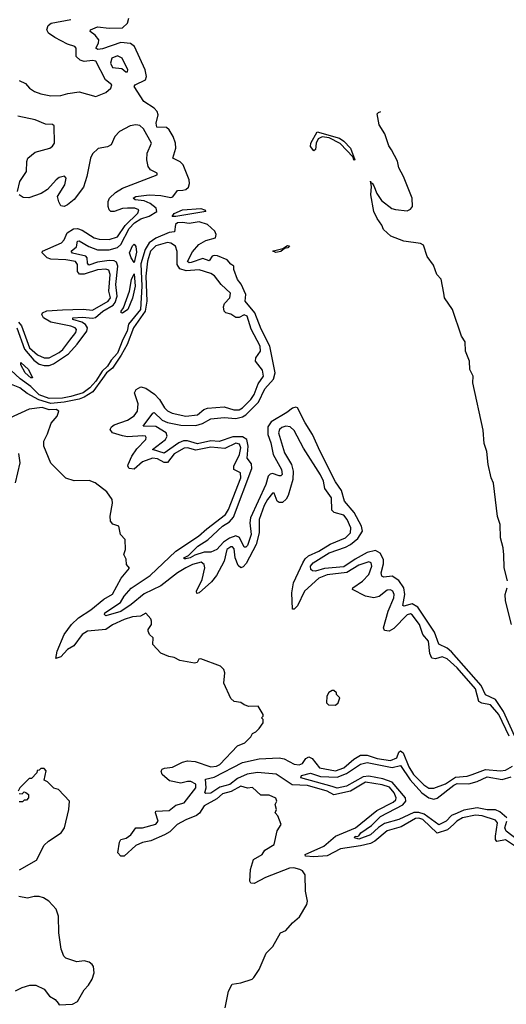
# Model space of a CAD drawing. Extents: x 2293139 to 2515392, y 824115 to 1006937.
# Tile 189 of 256: x 2417238 to 2420160, y 935556 to 941465. Entities that reach past the tile are written whole.
import ezdxf

# ---------------------------------------------------------------- set-up
doc = ezdxf.new("R2010")
doc.units = 0

msp = doc.modelspace()

# ---------------------------------------------------------------- linework, layer by layer
at = {"layer": '0CON10XD'}
for points in [[(2417235, 941100), (2417273.2, 941083.2), (2417297.1, 941055), (2417326.2, 941035), (2417365, 941020.5), (2417425, 941009.2), (2417485, 941010.6), (2417526.9, 941023.1), (2417595, 941032.1), (2417695, 941004.8), (2417755, 941028.9), (2417785.8, 941055), (2417791.4, 941075), (2417753.4, 941105), (2417695.4, 941215.4), (2417675, 941220.9), (2417625, 941215.2), (2417601.7, 941221.7), (2417577.7, 941245), (2417576.2, 941295), (2417568.6, 941305), (2417525, 941317.5), (2417449.2, 941359.2), (2417410.9, 941385), (2417400, 941405), (2417409.1, 941430.9), (2417426.4, 941443.6), (2417545, 941466.8)], [(2417774.6, 941415.4), (2417855, 941416.3), (2417885, 941443.8), (2417894, 941475)], [(2417220.4, 939615), (2417267.2, 939487.2), (2417322.1, 939422.1), (2417355, 939398), (2417385, 939388.8), (2417415, 939389.6), (2417440.8, 939399.2), (2417529.8, 939460.2), (2417582.9, 939517.1), (2417641, 939595), (2417645.2, 939615), (2417633.7, 939635), (2417610, 939650), (2417557.1, 939665), (2417556.7, 939675), (2417615, 939680.3), (2417674.2, 939674.2), (2417692.4, 939677.6), (2417736.5, 939715), (2417798.6, 939751.4), (2417811.5, 939768.5), (2417823, 939805), (2417815.3, 939875), (2417826.2, 939985), (2417819.5, 940009.5), (2417805, 940018.8), (2417775, 940019.9), (2417705, 940010.3), (2417652.8, 939992.8), (2417644.4, 940004.4), (2417643.2, 940035), (2417634.3, 940045), (2417555, 940063.6), (2417546.2, 940075), (2417578.5, 940101.5), (2417584.3, 940135.7), (2417595, 940137.9), (2417653.2, 940103.2), (2417705, 940084), (2417775, 940084.1), (2417825, 940097.4), (2417845, 940115.6), (2417895, 940211.1), (2417926.2, 940245), (2417965, 940270.2), (2418014.3, 940285.7), (2418061.8, 940315), (2418056.2, 940335), (2418021.8, 940361.8), (2417985, 940378.1), (2417931.4, 940385), (2417919.5, 940395), (2417935.8, 940404.2), (2418015, 940413.7), (2418085, 940410.2), (2418145, 940397.2), (2418157.2, 940402.8), (2418185, 940439.4), (2418218, 940442), (2418235, 940445.6), (2418250.8, 940459.2), (2418257.5, 940482.5), (2418255.4, 940505), (2418219.2, 940595), (2418201.6, 940611.6), (2418156.7, 940635), (2418175.4, 940695), (2418173.4, 940725), (2418159.7, 940765), (2418136.2, 940805), (2418119, 940819), (2418060.9, 940820.9), (2418057.6, 940845), (2418068.8, 940895), (2418063.8, 940915), (2418044.9, 940934.9), (2417983.5, 940973.5), (2417924.6, 941065), (2417931.8, 941075), (2417993.5, 941105), (2417999.7, 941125), (2417991.6, 941165), (2417928, 941305), (2417902.4, 941322.4), (2417845, 941327.4), (2417735, 941290.2), (2417706.1, 941286.1), (2417694.1, 941294.1), (2417710, 941325), (2417712.3, 941345), (2417691.7, 941371.7), (2417661.2, 941395), (2417663.3, 941405), (2417705, 941421.8), (2417774.6, 941415.4)], [(2417885, 941152.5), (2417886.5, 941165), (2417853.8, 941235), (2417825, 941248.1), (2417791.3, 941235), (2417783.2, 941205), (2417795, 941178.4), (2417851.4, 941171.4), (2417875, 941153.1), (2417885, 941152.5)], [(2420166.3, 938096.3), (2420147.2, 938175), (2420144.2, 938254.2), (2420141.3, 938295), (2420125.6, 938355), (2420123.1, 938435), (2420106.1, 938483.9), (2420083.9, 938683.9), (2420069.2, 938715), (2420051.2, 938795), (2420043.8, 938873.8), (2420027.7, 938922.3), (2420021.6, 939001.6), (2419959.1, 939285), (2419961.5, 939325), (2419941, 939365), (2419938.6, 939415), (2419915.3, 939475), (2419912.2, 939532.3), (2419891.1, 939565), (2419836.6, 939726.6), (2419788.7, 939795), (2419783.8, 939823.8), (2419768.2, 939908.2), (2419743.3, 939935), (2419722.1, 939992.1), (2419685, 940043.6), (2419662.1, 940112.1), (2419645, 940122.5), (2419545, 940136.7), (2419467.1, 940165), (2419421.9, 940205), (2419412.5, 940232.5), (2419385, 940271.3), (2419365, 940314.4), (2419345.8, 940415), (2419350.4, 940465), (2419346.1, 940486.1), (2419344.1, 940495.9), (2419346.1, 940486.1), (2419355, 940483.8), (2419365, 940467.5), (2419381.4, 940421.4), (2419409.6, 940379.6), (2419473, 940333), (2419495, 940325.2), (2419565, 940318.3), (2419585, 940327.2), (2419597.5, 940345), (2419594, 940394), (2419543.2, 940525), (2419515, 940576.2), (2419506.1, 940616.1), (2419469.5, 940685), (2419455, 940708.8), (2419430.3, 940780.3), (2419396.2, 940835), (2419385, 940900), (2419391.7, 940908.3), (2419405.7, 940914.1)], [(2417224, 940435), (2417238.6, 940495), (2417277.9, 940555), (2417280.7, 940615), (2417287.1, 940635), (2417330.5, 940669.5), (2417418.4, 940695), (2417435, 940706.7), (2417445.9, 940725), (2417445, 940828.6), (2417435, 940836.2), (2417392.3, 940837.7), (2417329.6, 940865), (2417227.2, 940887.2)], [(2417537.7, 939542.3), (2417575, 939588.2), (2417578.8, 939605), (2417571.3, 939615), (2417545, 939625.8), (2417425, 939648.8), (2417381.1, 939675), (2417370.4, 939695), (2417374, 939706), (2417401.2, 939718.8), (2417495, 939724.2), (2417617.9, 939727.9), (2417675, 939721.3), (2417768.6, 939775), (2417783.3, 939795), (2417772.6, 939835), (2417780.2, 939935), (2417772.2, 939962.2), (2417755, 939967), (2417705, 939964.5), (2417625, 939937.7), (2417597, 939937), (2417583.8, 939953.8), (2417583.8, 939995), (2417573, 940013), (2417515, 940023.5), (2417425, 940027.2), (2417402.4, 940035), (2417372.2, 940065), (2417375, 940076.8), (2417488.2, 940125), (2417505.5, 940144.5), (2417523.3, 940186.7), (2417560.1, 940209.9), (2417585, 940211.4), (2417612.1, 940202.1), (2417685, 940156.4), (2417715, 940148.4), (2417775.3, 940145.3), (2417825, 940161.6), (2417870.3, 940229.7), (2417947.4, 940305), (2417953.7, 940323.7), (2417930, 940335), (2417885, 940334.2), (2417855, 940331.1), (2417805, 940313.5), (2417785, 940314.3), (2417774.6, 940324.6), (2417769.6, 940345), (2417769.7, 940375), (2417777.8, 940395), (2417812.4, 940427.6), (2417855, 940453.7), (2418063.3, 940535), (2418062.5, 940545), (2418023.8, 940563.8), (2418009.1, 940585), (2418002, 940625), (2418003.1, 940665), (2418028.5, 940725), (2417980.9, 940810.9), (2417959.6, 940829.6), (2417935, 940833.6), (2417901.9, 940828.1), (2417837.8, 940795), (2417808.2, 940765), (2417787.7, 940715), (2417765, 940703.1), (2417708.1, 940691.9), (2417675, 940660.8), (2417663, 940635), (2417640.2, 940525), (2417619.8, 940460.2), (2417564, 940386), (2417525, 940353.4), (2417505, 940343.9), (2417485, 940347.8), (2417472, 940372), (2417465.3, 940404.7), (2417508, 940475), (2417517.4, 940515), (2417506.5, 940526.5), (2417475, 940518), (2417455.8, 940505), (2417403.8, 940446.2), (2417367.3, 940422.7), (2417293.1, 940396.9), (2417257.8, 940397.8), (2417233.6, 940415)], [(2419245, 940622.9), (2419239.3, 940639.3), (2419161.2, 940721.2), (2419096.8, 940756.8), (2419055, 940761.6), (2419030.5, 940749.5), (2419017.5, 940725), (2419014.4, 940685.6), (2419005, 940678.1), (2418983.9, 940705), (2418986.5, 940725), (2419025, 940791.5), (2419158, 940755), (2419185, 940736.7), (2419225, 940694.4), (2419250, 940625), (2419245, 940622.9)], [(2418175, 940284), (2418154.1, 940284.1), (2418165, 940302), (2418215, 940323.5), (2418325, 940332.7), (2418347.5, 940325), (2418356.2, 940315), (2418175, 940284)], [(2420250.5, 937075), (2420142.5, 937312.5), (2420094.7, 937384.7), (2420035, 937413.3), (2420009.7, 937469.7), (2419830.2, 937670.2), (2419803.9, 937693.9), (2419755, 937717.3), (2419729.4, 937789.4), (2419629, 937939), (2419595, 937958.6), (2419545, 937945.5), (2419538.3, 937948.3), (2419551.3, 938015), (2419543.6, 938055), (2419515, 938099.6), (2419475.2, 938125.2), (2419425, 938120), (2419412.2, 938125), (2419407.9, 938145), (2419421.7, 938198.3), (2419422, 938225), (2419402.5, 938262.5), (2419375, 938279.3), (2419325, 938266.3), (2419252.4, 938227.6), (2419185, 938181.4), (2419068.4, 938171.6), (2419015, 938155.4), (2418996.4, 938156.4), (2418985.7, 938165), (2418984.7, 938185), (2418999.2, 938205), (2419096.6, 938265), (2419195, 938299.3), (2419225, 938315.9), (2419268.3, 938351.7), (2419296.2, 938395), (2419291.2, 938425), (2419246.9, 938506.9), (2419188.4, 938575), (2419169.6, 938639.6), (2419135, 938690.7), (2419043, 938873), (2418996.3, 938976.3), (2418951, 939045), (2418905, 939135.8), (2418895, 939139.6), (2418875, 939134.1), (2418842.1, 939107.9), (2418748.2, 939051.8), (2418728.5, 939021.5), (2418727.3, 938975), (2418745.7, 938925), (2418759.5, 938855), (2418809.5, 938765), (2418812.9, 938735), (2418805, 938727.1), (2418795, 938727.2), (2418755, 938741.9), (2418741.9, 938738.1), (2418730.7, 938725), (2418716, 938675), (2418623.9, 938475), (2418620, 938445), (2418627.9, 938375), (2418605, 938308.5), (2418595, 938299.2), (2418585, 938300), (2418557.3, 938357.3), (2418535, 938366.7), (2418497, 938353), (2418460.7, 938329.3), (2418422, 938285), (2418385, 938270), (2418345, 938269.1), (2418289.2, 938250.8), (2418261.2, 938235), (2418235, 938230), (2418225, 938230), (2418223.8, 938235), (2418250.6, 938249.4), (2418307.1, 938305), (2418367.4, 938342.6), (2418455, 938424.8), (2418498.2, 938451.8), (2418521.5, 938478.5), (2418631.7, 938771.7), (2418629.1, 938799.1), (2418603.1, 938833.1), (2418609.9, 938905), (2418601.1, 938945), (2418575, 938961.3), (2418518.4, 938961.6), (2418435, 938934.3), (2418385, 938937.6), (2418305, 938920.2), (2418245, 938937.4), (2418221.7, 938938.3), (2418193.7, 938926.3), (2418105, 938863.7), (2418034.2, 938885), (2418113.5, 938946.5), (2418123.5, 938965), (2418116.8, 938985), (2418055, 939023.4), (2417979.2, 939025), (2418036.4, 939103.6), (2418045, 939106.9), (2418092.5, 939062.5), (2418125, 939048.4), (2418205, 939030.6), (2418295, 939030.2), (2418335, 939041), (2418385, 939070), (2418465, 939076.6), (2418535, 939072.4), (2418575, 939080.9), (2418596.3, 939093.7), (2418671.2, 939168.8), (2418709.5, 939250.5), (2418761.9, 939308.1), (2418772.5, 939345), (2418740, 939505), (2418688.6, 939608.6), (2418648.8, 939705), (2418592.5, 939775), (2418596.2, 939815), (2418567, 939877), (2418545, 939905.8), (2418522.8, 939965), (2418523.8, 939985), (2418505, 939997.3), (2418483.4, 940023.4), (2418425, 940047.9), (2418405, 940049.6), (2418394, 940045), (2418375, 940017.3), (2418337.5, 940032.5), (2418267, 940007), (2418255, 940005.3), (2418245, 940014.2), (2418275, 940071.9), (2418313.4, 940116.6), (2418355, 940139.5), (2418413.8, 940156.2), (2418416.8, 940175), (2418409.2, 940195), (2418366, 940236), (2418315, 940251), (2418255, 940241.5), (2418215, 940247.9), (2418184.7, 940245), (2418172.4, 940235), (2418167.4, 940192.6), (2418135, 940187.3), (2418055, 940154.7), (2418014.8, 940125.2), (2417990.4, 940085), (2417965, 940000)], [(2419456.2, 937795), (2419428.8, 937798.8), (2419422.7, 937815), (2419449.7, 937915), (2419485.2, 937995), (2419486.7, 938015), (2419478.5, 938035), (2419465, 938043.3), (2419445, 938040.9), (2419397.2, 938002.7), (2419365, 937994.7), (2419315, 938005.7), (2419235.4, 938045), (2419237.7, 938055), (2419295.4, 938094.6), (2419335, 938135.4), (2419353.2, 938185), (2419347.7, 938205), (2419335, 938210.9), (2419275, 938191.9), (2419202.5, 938147.5), (2419085, 938133.1), (2419035, 938114.1), (2418947.7, 938035), (2418905, 937947.3), (2418885, 937927.1), (2418876.7, 937926.7), (2418872.2, 938025), (2418881, 938085), (2418938.3, 938205), (2418951.5, 938228.5), (2418972.7, 938247.3), (2419035, 938274.6), (2419101.7, 938318.3), (2419195, 938355.2), (2419225.2, 938385), (2419227.2, 938415), (2419204.7, 938465), (2419185, 938490.9), (2419126.8, 938506.8), (2419111.3, 938521.3), (2419110.8, 938595), (2419070.8, 938650.8), (2419061.8, 938695), (2419045, 938734.2), (2418942.6, 938892.6), (2418885, 938998.6), (2418862.3, 939022.3), (2418835, 939026.5), (2418812.2, 939017.8), (2418797.3, 939005), (2418792.4, 938985), (2418827.6, 938865), (2418869.3, 938795), (2418880, 938755), (2418877.7, 938705), (2418850.2, 938609.8), (2418837.5, 938587.5), (2418815, 938567.5), (2418795, 938568), (2418784, 938575), (2418765, 938623.8), (2418755, 938624.2), (2418725, 938585.5), (2418705, 938548.5), (2418675.2, 938465), (2418674.9, 938384.9), (2418657.8, 938315), (2418597.8, 938202.2), (2418579.1, 938180.9), (2418565, 938176.2), (2418549.3, 938189.3), (2418532.2, 938235), (2418525, 938290), (2418515, 938301.3), (2418505, 938302.1), (2418481.1, 938285), (2418465.3, 938214.7), (2418420.4, 938129.6), (2418388.8, 938091.2), (2418315, 938025.2), (2418302, 938022), (2418299, 938035), (2418333.3, 938105), (2418349.7, 938175), (2418345, 938195.7), (2418328.4, 938208.4), (2418275, 938195.6), (2418235, 938175.8), (2418184.4, 938145.6), (2418085, 938067.8), (2417985, 938019.7), (2417907.8, 937955), (2417845, 937913.5), (2417755, 937888), (2417746.2, 937895), (2417748.6, 937905), (2417842.4, 937967.6), (2417865, 938005.8), (2417907.6, 938052.4), (2418020.6, 938129.4), (2418174.3, 938275.7), (2418311.3, 938365), (2418360.5, 938409.5), (2418473.4, 938495), (2418492.1, 938525), (2418565.2, 938715.2), (2418563.6, 938745), (2418524.4, 938765), (2418523.2, 938785), (2418556.8, 938855), (2418565.6, 938895), (2418557.5, 938917.5), (2418535, 938924.5), (2418469, 938891), (2418385, 938900), (2418295, 938880.8), (2418245, 938894.8), (2418225, 938894.2), (2418165, 938858.6), (2418125, 938808.4), (2418105, 938808), (2418065, 938829.8), (2418035, 938833.4), (2417975, 938810.8), (2417925, 938767.3), (2417895, 938771.3), (2417887.6, 938785), (2417889.7, 938795), (2417911, 938845), (2417940.5, 938889.5), (2417994.7, 938945), (2417997.9, 938957.9), (2417992.5, 938965), (2417977.3, 938967.3), (2417885, 938961.6), (2417855, 938966.6), (2417794.6, 938985), (2417780, 939005), (2417788.8, 939021.2), (2417805.6, 939034.4), (2417885, 939062), (2417925, 939087.6), (2417946, 939115), (2417949.4, 939159.4), (2417927.6, 939225), (2417936.5, 939245), (2417965, 939260.8), (2417995, 939254.2), (2418047.2, 939217.2), (2418076.3, 939186.3), (2418106.3, 939135), (2418125, 939116.7), (2418154.2, 939104.2), (2418235, 939086.1), (2418305, 939092.9), (2418343.4, 939126.6), (2418365, 939133.1), (2418465, 939141), (2418523.1, 939123.1), (2418555, 939123.7), (2418575.9, 939135), (2418625.8, 939185), (2418644.8, 939215), (2418669.4, 939280.6), (2418702.2, 939325), (2418695, 939361.5), (2418654.7, 939415), (2418656.7, 939435), (2418683.6, 939475), (2418682, 939505), (2418628.6, 939608.6), (2418602.8, 939685), (2418585, 939693.3), (2418555, 939677.6), (2418535, 939677.6), (2418505, 939697), (2418474.6, 939705), (2418465.5, 939715.5), (2418461.7, 939741.7), (2418468.4, 939761.6), (2418498.6, 939795), (2418503.1, 939823.1), (2418448.5, 939875), (2418407.2, 939927.2), (2418385, 939941.5), (2418315, 939964.1), (2418238.3, 939958.3), (2418200.2, 939970.2), (2418183.8, 939995), (2418183.1, 940073.1), (2418173.1, 940105), (2418145, 940123.3), (2418125, 940127), (2418055, 940108.7), (2418023.1, 940075), (2418005.2, 940015), (2417994.2, 939925), (2418000.7, 939775), (2417990.3, 939715), (2417921.4, 939615), (2417883, 939515), (2417847.8, 939452.2), (2417795.5, 939374.5), (2417759.1, 939345), (2417735, 939311.3), (2417677.7, 939232.3), (2417625, 939199.6), (2417595, 939187.5), (2417505, 939170.2), (2417425, 939162.1), (2417353.5, 939183.5), (2417281.9, 939221.9), (2417239.4, 939255), (2417178.8, 939278.8)], [(2417925, 940007.5), (2417906.9, 940035), (2417897.3, 940065), (2417915, 940108), (2417925, 940118.6), (2417935, 940103.3), (2417939, 940069), (2417925, 940007.5)], [(2418775, 940068.6), (2418758.8, 940075), (2418761.7, 940078.3), (2418818.8, 940091.2), (2418845, 940109.5), (2418857, 940107), (2418847.3, 940095), (2418827.7, 940092.3), (2418805, 940074.2), (2418775, 940068.6)], [(2417965, 940000), (2417972, 939865), (2417963.3, 939725), (2417891.4, 939638.6), (2417883.9, 939595), (2417856.5, 939545), (2417825, 939463.7), (2417787.9, 939422.2), (2417765.7, 939385), (2417733.7, 939356.3), (2417695.8, 939295), (2417659.5, 939255), (2417618, 939225), (2417545, 939204.1), (2417495, 939194.4), (2417415, 939191), (2417355, 939214.4), (2417304.1, 939264.1), (2417240.6, 939310.6), (2417185, 939361.6)], [(2417855, 939704.6), (2417846.7, 939706.7), (2417847.1, 939715), (2417860.5, 939735), (2417897.8, 939835), (2417909.1, 939905), (2417925, 939940), (2417931.6, 939865), (2417915, 939794), (2417886.7, 939725), (2417855, 939704.6)], [(2417230.6, 939650.6), (2417248.5, 939628.5), (2417297.3, 939495), (2417345, 939452.9), (2417385, 939435.5), (2417415, 939436.7), (2417475, 939467.5), (2417495.8, 939485), (2417537.7, 939542.3)], [(2417315, 939314.7), (2417305, 939316), (2417270, 939345), (2417245, 939393.8), (2417245, 939406.7), (2417291.1, 939365), (2417315, 939314.7)], [(2418620, 936295), (2418624.2, 936365), (2418641.2, 936425), (2418693.3, 936455), (2418709.7, 936480.3), (2418766.7, 936515), (2418783.6, 936596.4), (2418807.5, 936635), (2418787, 936687), (2418772.5, 936705), (2418780, 936725), (2418772.5, 936755), (2418782.5, 936775), (2418775, 936792.5), (2418735, 936810), (2418685, 936810), (2418635, 936856.7), (2418605, 936853.8), (2418565, 936865.4), (2418507.4, 936832.6), (2418455, 936819), (2418421.3, 936788.7), (2418345, 936746.7), (2418316.7, 936703.3), (2418300.3, 936689.7), (2418235, 936663.7), (2418184.1, 936635), (2418138.9, 936591.1), (2418108.1, 936571.9), (2418025, 936536.6), (2417975, 936525.7), (2417935, 936508.9), (2417865, 936443.9), (2417844.2, 936444.2), (2417826.7, 936465), (2417837.7, 936527.7), (2417845.6, 936545), (2417876.6, 936553.4), (2417905, 936573.6), (2417935, 936615.3), (2417975, 936614.4), (2418055, 936635.8), (2418069.2, 936655), (2418053.5, 936705), (2418055.9, 936714.1), (2418135, 936718.6), (2418175, 936751.1), (2418225, 936764.5), (2418294.7, 936855), (2418295, 936875.9), (2418265, 936891.9), (2418245, 936893.3), (2418205, 936882.1), (2418137.2, 936897.2), (2418093.8, 936935), (2418087.3, 936955), (2418093.1, 936966.9), (2418106.4, 936973.6), (2418155, 936978.4), (2418215, 937009.2), (2418245, 937015.9), (2418292.2, 937012.2), (2418385, 936980), (2418418.8, 936985), (2418439.2, 936995), (2418545, 937107.5), (2418590, 937125), (2418625, 937160), (2418635, 937180), (2418655, 937190), (2418675, 937210), (2418700, 937245), (2418700, 937265), (2418690, 937275), (2418700, 937285), (2418700, 937295), (2418670, 937345), (2418613, 937343), (2418585, 937352.5), (2418565, 937367.5), (2418525, 937372.5), (2418505, 937390), (2418463.6, 937483.6), (2418470, 937545), (2418463.3, 937565), (2418444.1, 937584.1), (2418325, 937630), (2418313.6, 937626.4), (2418303, 937607), (2418287, 937603), (2418198.3, 937618.3), (2418165, 937637.5), (2418133, 937643), (2418085, 937662.5), (2418037.5, 937715), (2418038.8, 937755), (2418016.7, 937775), (2418010, 937795), (2418010, 937805), (2418028.8, 937835), (2418030, 937855), (2418025, 937870), (2417995, 937902.5), (2417963.9, 937886.1), (2417915, 937881.1), (2417865, 937864.6), (2417795, 937833.3), (2417755, 937804.7), (2417644.7, 937795), (2417613, 937775), (2417563.3, 937706.7), (2417525.2, 937685), (2417485, 937640.9), (2417455, 937631.2), (2417463.1, 937675), (2417504.4, 937775), (2417548.3, 937835), (2417591, 937875), (2417665, 937923.7), (2417742.7, 937987.3), (2417795, 938017.3), (2417846.4, 938113.6), (2417896.4, 938173.6), (2417880, 938195), (2417877, 938227), (2417863.3, 938255), (2417872.5, 938285), (2417870, 938345), (2417842.5, 938375), (2417832.5, 938425), (2417796.4, 938436.4), (2417783.8, 938455), (2417780, 938485), (2417795.9, 938564.1), (2417793.8, 938585), (2417760.9, 938630.9), (2417690, 938685), (2417655, 938700), (2417565, 938696.7), (2417515, 938713.3), (2417423.9, 938803.9), (2417382.5, 938905), (2417382.5, 938935), (2417405, 938980), (2417426.1, 939043.9), (2417462.5, 939085), (2417472.5, 939115), (2417457.5, 939125), (2417415, 939123.5), (2417373.3, 939136.7), (2417295, 939126.7), (2417176.7, 939073.3)], [(2417231.3, 938861.3), (2417237.5, 938805), (2417210, 938685)], [(2420190.6, 937835), (2420155, 937976.7), (2420153.4, 938015), (2420164.5, 938055)], [(2420176.2, 937165), (2420115, 937294.1), (2420065, 937352.6), (2420012.5, 937362.5), (2419995, 937373.3), (2419975, 937449.6), (2419864.9, 937575), (2419805, 937629.1), (2419775, 937642), (2419735, 937628.1), (2419712.5, 937632.5), (2419700.5, 937660.5), (2419692.3, 937735), (2419659.5, 937775), (2419638.5, 937835), (2419595, 937893.4), (2419585, 937898.4), (2419565, 937893.3), (2419485, 937811.5), (2419456.2, 937795)], [(2419135, 937350), (2419150, 937365), (2419160, 937395), (2419140, 937415), (2419140, 937425), (2419125, 937440), (2419115, 937440), (2419093.6, 937426.4), (2419082.5, 937405), (2419080, 937365), (2419093, 937353), (2419135, 937350)], [(2420257.9, 936475), (2420155, 936543.3), (2420103.3, 936533.3), (2420095.2, 936545.2), (2420094.1, 936564.1), (2420106.8, 936645), (2420095, 936660.9), (2420015, 936687.6), (2419975, 936690.6), (2419897.5, 936675), (2419863, 936655), (2419845, 936637), (2419807, 936603), (2419745, 936582), (2419658.1, 936665), (2419635, 936673.3), (2419615, 936671.6), (2419528.4, 936621.6), (2419445, 936597.3), (2419370.6, 936535), (2419345, 936521.2), (2419285, 936506), (2419165, 936488.8), (2419085, 936445.7), (2419005, 936439.7), (2418954.4, 936445), (2418951.9, 936455), (2419064.2, 936505), (2419135, 936564.2), (2419255.2, 936615), (2419381.8, 936718.2), (2419480.9, 936769.1), (2419496.7, 936783.3), (2419499.4, 936795), (2419486.6, 936825), (2419457.9, 936857.9), (2419415, 936873.1), (2419315, 936889.3), (2419225, 936833.8), (2419125, 936812.3), (2419085, 936833.8), (2418965, 936869), (2418873.3, 936873.3), (2418777.2, 936937.2), (2418665, 936947), (2418603.7, 936936.3), (2418545, 936910.7), (2418498.9, 936875), (2418440.4, 936859.6), (2418385, 936823.7), (2418355, 936820.6), (2418348.8, 936825), (2418358.4, 936855), (2418353.1, 936906.9), (2418405, 936919.2), (2418575, 937007.4), (2418675, 937028.5), (2418795, 937034.6), (2418825, 937027.9), (2418885, 936997.3), (2418915, 936993.6), (2418935, 937001.7), (2418955, 937030.5), (2418975, 937040.7), (2418995, 937030.7), (2419038.1, 936975), (2419135, 936956.8), (2419185, 936974.4), (2419243.8, 937026.2), (2419285, 937050.5), (2419325, 937050.8), (2419385, 937031.6), (2419465, 937018.8), (2419502.2, 937035), (2419515, 937068.9), (2419525, 937077.8), (2419540.2, 937065), (2419575, 936980.5), (2419602.4, 936935), (2419665, 936872.4), (2419695, 936852.2), (2419725, 936853), (2419795, 936879.7), (2419855, 936918.1), (2419925, 936924.7), (2419954.4, 936934.4), (2420035, 936964), (2420125, 936956), (2420155, 936961.6), (2420196.6, 936985)], [(2420162.4, 936675), (2420121.4, 936711.4), (2420095, 936722), (2420045, 936722.4), (2419985, 936735.1), (2419905, 936721.4), (2419865, 936701.8), (2419831.6, 936688.4), (2419798.9, 936655), (2419755, 936633.7), (2419667.1, 936697.1), (2419635, 936707.3), (2419605, 936706.2), (2419515, 936665.7), (2419429.1, 936640.9), (2419392.4, 936617.6), (2419345, 936572.1), (2419275, 936547.1), (2419248.8, 936555), (2419252.5, 936565), (2419265, 936562), (2419275, 936567.3), (2419287.1, 936585), (2419350.3, 936629.7), (2419405, 936683.4), (2419537.6, 936752.4), (2419555.9, 936775), (2419554.1, 936795), (2419475, 936888.9), (2419418.2, 936908.2), (2419335, 936925.3), (2419300.1, 936919.9), (2419199.6, 936865), (2419145, 936853.2), (2419115, 936862.3), (2418925.6, 936915), (2418930.8, 936929.2), (2418985, 936942.7), (2419045, 936922.1), (2419145, 936918.4), (2419200.1, 936939.9), (2419285, 936996.1), (2419325, 937006.7), (2419475, 936976.7), (2419525, 936988), (2419582.3, 936902.3), (2419652.6, 936825), (2419695, 936795.1), (2419724, 936786), (2419745, 936792.1), (2419845, 936871.4), (2419865, 936880.7), (2419935, 936879.2), (2419985, 936892.8), (2420045, 936921), (2420134.4, 936905.6), (2420188.7, 936921.3)], [(2417237, 936363), (2417339.3, 936420.7), (2417385, 936510), (2417410, 936535), (2417487.5, 936585), (2417506.7, 936615), (2417533.3, 936725), (2417537.5, 936775), (2417470, 936845), (2417443, 936853), (2417405, 936890), (2417385, 936900), (2417397, 936957), (2417385, 936970), (2417365, 936970), (2417355, 936960), (2417341.7, 936958.3), (2417340, 936945), (2417308.3, 936911.7), (2417295, 936910), (2417237.5, 936855), (2417227.5, 936835)], [(2417235, 936820), (2417251.7, 936818.3), (2417265, 936830), (2417275, 936827.5), (2417290, 936815), (2417290, 936795), (2417278.3, 936781.7), (2417265, 936780), (2417255, 936770), (2417235, 936770)], [(2420235, 936537.5), (2420159.1, 936595), (2420151.7, 936615), (2420164, 936655)], [(2418472, 935535), (2418491.2, 935635), (2418513.6, 935676.4), (2418565, 935684), (2418632.9, 935707.1), (2418643.2, 935716.8), (2418675.6, 935765), (2418716.8, 935863.2), (2418758, 935902), (2418804, 935985), (2418835, 935998.8), (2418875.6, 936044.4), (2418918.7, 936081.3), (2418962, 936155), (2418965.8, 936175), (2418954.2, 936235), (2418952.7, 936332.7), (2418935, 936356.2), (2418920, 936365), (2418883.9, 936373.9), (2418858.1, 936371.9), (2418712.9, 936317.1), (2418645, 936281.2), (2418625, 936282.5), (2418620, 936295)], [(2417213, 935637), (2417253, 935657), (2417299.3, 935670.7), (2417335, 935670), (2417385, 935646.7), (2417417.5, 935605), (2417450, 935585), (2417468.3, 935561.7), (2417475, 935552.5), (2417555, 935556.7), (2417585, 935573.3), (2417625, 935643.3), (2417650.6, 935669.4), (2417673.6, 935706.4), (2417684.2, 935744.2), (2417681.7, 935781.7), (2417673.8, 935795), (2417655, 935807.5), (2417625, 935815.8), (2417580.7, 935810.7), (2417515, 935832.5), (2417503.6, 935843.6), (2417487, 935887), (2417473.3, 935985), (2417470, 936085), (2417456.1, 936126.1), (2417412.5, 936175), (2417380, 936195), (2417355, 936202.5), (2417325, 936202.5), (2417285, 936192.5), (2417233, 936203)]]:
    msp.add_lwpolyline(points, dxfattribs=at)

doc.saveas('drawing.dxf')
